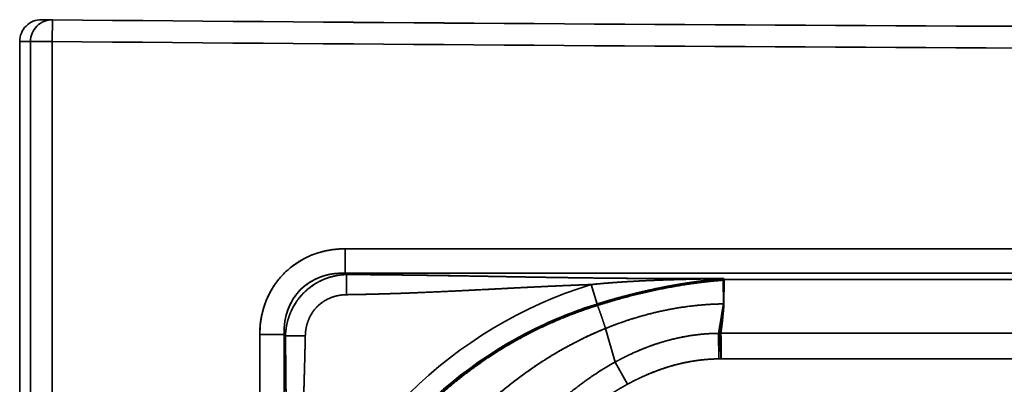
# Model space of a CAD drawing. Extents: x 92 to 1722, y -78 to 1466.
# Tile 5 of 14: x 92 to 319, y 738 to 822. Entities that reach past the tile are written whole.
import ezdxf

# ---------------------------------------------------------------- set-up
doc = ezdxf.new("R2010")
doc.units = 0
doc.layers.get('0').update_dxf_attribs({"lineweight": 13})

# ---------------------------------------------------------------- blocks, each defined once
blk = doc.blocks.new('BLOCK87')
at = {"color": 7, "lineweight": 35, "ltscale": 0.062188}
blk.add_line((-495.08, 800), (-497.57, 800.02), dxfattribs=at)
blk.add_line((-495.08, 800), (-497.57, 800.02), dxfattribs=at)
at = {"color": 7, "lineweight": 35, "ltscale": 0.125}
for p, q in [((-495.08, 800), (-495.13, 795)), ((-495.13, 795), (-495.08, 800))]:
    blk.add_line(p, q, dxfattribs=at)
at = {"color": 7, "lineweight": 35, "ltscale": 0.06228}
blk.add_line((-500.13, 795), (-502.62, 795.02), dxfattribs=at)
blk.add_line((-500.13, 795), (-502.62, 795.02), dxfattribs=at)
at = {"color": 7, "lineweight": 35}
for p, q in [((-502.62, 499.94), (-502.62, 795.02)), ((-500.13, 499.94), (-500.13, 795)), ((-500.13, 499.94), (-500.13, 795)), ((-495.13, 4.87), (-495.13, 795)), ((-495.13, 795), (-495.13, 4.87)), ((427.47, 747.2), (-427.47, 747.2)), ((-427.47, 747.2), (427.47, 747.2)), ((-50, 741.56), (-427.47, 741.56)), ((-50, 741.56), (-427.47, 741.56)), ((-340.09, 740.09), (-50, 740.09)), ((-340, 740.09), (-50, 740.09)), ((-447.2, 727.47), (-447.2, 72.53)), ((-447.2, 72.53), (-447.2, 727.47)), ((-441.56, 727.47), (-441.56, 499.94)), ((-441.56, 727.47), (-441.56, 499.94)), ((340.73, 727.73), (-340.73, 727.73)), ((-340.73, 727.73), (340.73, 727.73)), ((340.7, 721.84), (-340.7, 721.84)), ((-340.7, 721.84), (340.7, 721.84))]:
    blk.add_line(p, q, dxfattribs=at)
at = {"color": 7, "lineweight": 35, "ltscale": 0.124957}
blk.add_line((-495.13, 795), (-500.13, 795), dxfattribs=at)
blk.add_line((-495.13, 795), (-500.13, 795), dxfattribs=at)
at = {"color": 7, "lineweight": 35, "ltscale": 0.140954}
for p, q in [((-427.47, 741.56), (-427.47, 747.2)), ((-427.47, 747.2), (-427.47, 741.56)), ((-441.56, 727.47), (-447.2, 727.47)), ((-441.56, 727.47), (-447.2, 727.47))]:
    blk.add_line(p, q, dxfattribs=at)
at = {"color": 7, "lineweight": 35, "ltscale": 0.010243}
for p, q in [((-427.47, 741.56), (-427.18, 741.27)), ((-427.18, 741.27), (-427.47, 741.56))]:
    blk.add_line(p, q, dxfattribs=at)
at = {"color": 7, "lineweight": 35, "ltscale": 0.116256}
blk.add_line((-427.18, 741.27), (-427.18, 736.62), dxfattribs=at)
blk.add_line((-427.18, 741.27), (-427.18, 736.62), dxfattribs=at)
at = {"color": 7, "lineweight": 35, "ltscale": 0.117461}
blk.add_line((-370.71, 738.96), (-369.32, 734.47), dxfattribs=at)
blk.add_line((-370.71, 738.96), (-369.32, 734.47), dxfattribs=at)
at = {"color": 7, "lineweight": 35, "ltscale": 0.002966}
blk.add_line((-340.18, 740.08), (-340.18, 739.96), dxfattribs=at)
blk.add_line((-340.18, 740.08), (-340.18, 739.96), dxfattribs=at)
at = {"color": 7, "lineweight": 35, "ltscale": 0.004548}
blk.add_line((-340.18, 739.96), (-340, 739.97), dxfattribs=at)
at = {"color": 7, "lineweight": 35, "ltscale": 0.004546}
blk.add_line((-340.18, 739.96), (-340, 739.97), dxfattribs=at)
at = {"color": 7, "lineweight": 35, "ltscale": 0.136569}
blk.add_line((-340.18, 739.96), (-340.13, 734.5), dxfattribs=at)
blk.add_line((-340.18, 739.96), (-340.13, 734.5), dxfattribs=at)
at = {"color": 7, "lineweight": 35, "ltscale": 0.006032}
blk.add_line((-340.09, 740.09), (-340.09, 740.33), dxfattribs=at)
blk.add_line((-340.09, 740.09), (-340.09, 740.33), dxfattribs=at)
at = {"color": 7, "lineweight": 35, "ltscale": 0.136632}
for p, q in [((-340, 739.97), (-340.05, 734.5)), ((-340.05, 734.5), (-340, 739.97))]:
    blk.add_line(p, q, dxfattribs=at)
at = {"color": 7, "lineweight": 35, "ltscale": 0.003074}
blk.add_line((-340, 740.09), (-340, 739.97), dxfattribs=at)
at = {"color": 7, "lineweight": 35, "ltscale": 0.003049}
blk.add_line((-340, 739.97), (-340, 740.09), dxfattribs=at)
at = {"color": 7, "lineweight": 35, "ltscale": 0.005067}
blk.add_line((-369.26, 734.27), (-369.32, 734.47), dxfattribs=at)
blk.add_line((-369.26, 734.27), (-369.32, 734.47), dxfattribs=at)
at = {"color": 7, "lineweight": 35, "ltscale": 0.003116}
blk.add_line((-369.26, 734.27), (-369.22, 734.15), dxfattribs=at)
blk.add_line((-369.26, 734.27), (-369.22, 734.15), dxfattribs=at)
at = {"color": 7, "lineweight": 35, "ltscale": 0.002852}
for p, q in [((-340.19, 734.09), (-340.18, 734.2)), ((-340.18, 734.2), (-340.19, 734.09))]:
    blk.add_line(p, q, dxfattribs=at)
at = {"color": 7, "lineweight": 35, "ltscale": 0.007496}
blk.add_line((-340.18, 734.2), (-340.13, 734.5), dxfattribs=at)
blk.add_line((-340.18, 734.2), (-340.13, 734.5), dxfattribs=at)
at = {"color": 7, "lineweight": 35, "ltscale": 0.00092822}
blk.add_line((-340.2, 734.05), (-340.19, 734.09), dxfattribs=at)
at = {"color": 7, "lineweight": 35, "ltscale": 0.000929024}
blk.add_line((-340.19, 734.09), (-340.2, 734.05), dxfattribs=at)
at = {"color": 7, "lineweight": 35, "ltscale": 0.010954}
blk.add_line((-441.25, 727.16), (-441.56, 727.47), dxfattribs=at)
blk.add_line((-441.25, 727.16), (-441.56, 727.47), dxfattribs=at)
at = {"color": 7, "lineweight": 35, "ltscale": 0.201328}
blk.add_line((-365.13, 721.1), (-367.39, 728.83), dxfattribs=at)
blk.add_line((-365.13, 721.1), (-367.39, 728.83), dxfattribs=at)
at = {"color": 7, "lineweight": 35, "ltscale": 0.14724}
blk.add_line((-341.28, 727.71), (-341.22, 721.82), dxfattribs=at)
blk.add_line((-341.28, 727.71), (-341.22, 721.82), dxfattribs=at)
at = {"color": 7, "lineweight": 35, "ltscale": 0.114285}
blk.add_line((-441.25, 727.16), (-436.68, 727.16), dxfattribs=at)
blk.add_line((-441.25, 727.16), (-436.68, 727.16), dxfattribs=at)
at = {"color": 7, "lineweight": 35, "ltscale": 0.146332}
blk.add_line((-365.13, 721.1), (-362.33, 715.96), dxfattribs=at)
blk.add_line((-365.13, 721.1), (-362.33, 715.96), dxfattribs=at)
at = {"color": 7, "lineweight": 35}
for centre, radius, start, end in [((-497.62, 795.02), 5, 89.4709, 179.9886), ((-495.13, 795), 5, 89.4967, 180.011), ((-495.13, 795), 5, 89.4967, 180.011), ((-50, 50334.75), 49536.75, 269.48519, 269.999995), ((-50, 50334.71), 49536.72, 269.485191, 269.999997), ((-50, 50334.57), 49541.57, 269.48519, 269.999997), ((-50, 50334.71), 49541.71, 269.485191, 269.999997), ((-340.09, 640.09), 103.51, 107.2112, 161.7739), ((-340.09, 640.09), 103.51, 107.2114, 161.7737), ((-340.1, 640.11), 98.78, 107.2097, 114.6096), ((-340.09, 640.1), 98.79, 107.2094, 114.6088), ((-385.23, 743.45), 46.04, 347.9777, 348.7953), ((-384.76, 743.35), 45.56, 347.9697, 348.7958), ((-338.94, 733.92), 1.27, 174.0812, 182.9692), ((-338.94, 733.92), 1.26, 174.0829, 183.0094), ((-340.09, 640.09), 98.81, 114.6094, 161.7737), ((-340.08, 640.08), 98.81, 114.6096, 161.7736), ((-341.36, 732.44), 4.73, 270.989, 274.0509), ((-341.36, 732.44), 4.73, 270.989, 274.0509), ((-340.75, 722.36), 5.37, 89.7711, 92.9788), ((-340.75, 722.6), 5.13, 89.6972, 93.0566), ((-341.33, 732.63), 10.81, 270.5684, 273.3453), ((-341.33, 732.63), 10.81, 270.5685, 273.3452)]:
    blk.add_arc(centre, radius, start, end, dxfattribs=at)
for major_axis, ratio, start_param, end_param in [((16.7, -16.7), 0.889125, 2.414822, 3.868367), ((12.93, -12.93), 0.820392, 2.41482, 3.868366)]:
    blk.add_ellipse((-424.85, 724.85), major_axis=major_axis, ratio=ratio, start_param=start_param, end_param=end_param, dxfattribs=at)
for points, knots in [([(-427.47, 747.2), (-429.44, 747.2), (-431.42, 746.98), (-433.38, 746.52), (-436.86, 745.23), (-439.93, 743.15), (-441.23, 742.03), (-443.73, 739.33), (-445.51, 736.11), (-446.23, 734.27), (-446.88, 731.79), (-447.14, 729.26), (-447.18, 728.66), (-447.2, 728.07), (-447.2, 727.47)], [0, 0, 0, 0, 0, 0, 14.075613, 14.075613, 14.075613, 26.068637, 26.068637, 26.068637, 39.873917, 39.873917, 39.873917, 44.128131, 44.128131, 44.128131, 44.128131, 44.128131, 44.128131]), ([(-441.56, 727.47), (-441.62, 728.99), (-441.51, 730.51), (-441.2, 732.02), (-440.38, 734.35), (-439.04, 736.4), (-438.46, 737.13), (-437.08, 738.56), (-435.45, 739.69), (-434.53, 740.19), (-432.61, 741), (-430.57, 741.44), (-429.54, 741.56), (-428.5, 741.6), (-427.47, 741.56)], [0, 0, 0, 0, 0, 0, 13.173055, 13.173055, 13.173055, 21.273812, 21.273812, 21.273812, 30.364388, 30.364388, 30.364388, 39.32651, 39.32651, 39.32651, 39.32651, 39.32651, 39.32651]), ([(-427.18, 741.27), (-428.16, 741.24), (-429.16, 741.13), (-430.16, 740.93), (-431.86, 740.44), (-433.48, 739.68), (-434.14, 739.32), (-436.03, 738.11), (-437.67, 736.55), (-438.61, 735.37), (-439.78, 733.45), (-440.55, 731.37), (-440.76, 730.66), (-441.02, 729.53), (-441.17, 728.4), (-441.22, 727.98), (-441.24, 727.57), (-441.25, 727.16)], [0, 0, 0, 0, 0, 0, 8.930668, 8.930668, 8.930668, 15.365584, 15.365584, 15.365584, 28.031756, 28.031756, 28.031756, 34.472403, 34.472403, 34.472403, 38.21087, 38.21087, 38.21087, 38.21087, 38.21087, 38.21087]), ([(-441.25, 727.16), (-441.22, 728.36), (-441.06, 729.59), (-440.77, 730.83), (-440.01, 732.97), (-438.83, 734.94), (-438.25, 735.75), (-436.69, 737.55), (-434.79, 738.99), (-433.6, 739.69), (-431.6, 740.56), (-429.52, 741.05), (-428.73, 741.17), (-427.95, 741.25), (-427.18, 741.27)], [0, 0, 0, 0, 0, 0, 8.413798, 8.413798, 8.413798, 14.854799, 14.854799, 14.854799, 23.687179, 23.687179, 23.687179, 29.080907, 29.080907, 29.080907, 29.080907, 29.080907, 29.080907]), ([(-427.18, 741.27), (-426.5, 741.27), (-425.82, 741.27), (-425.13, 741.26), (-423.76, 741.25), (-422.38, 741.24), (-421.71, 741.24), (-417.79, 741.2), (-413.82, 741.16), (-410.61, 741.12), (-403.86, 741.02), (-397.04, 740.9), (-393.72, 740.84), (-386.68, 740.71), (-379.61, 740.6), (-376.05, 740.54), (-368.44, 740.44), (-360.79, 740.37), (-356.78, 740.35), (-352.34, 740.34), (-347.89, 740.33), (-347.04, 740.33), (-345.77, 740.33), (-344.5, 740.33), (-343.63, 740.33), (-342.39, 740.33), (-341.13, 740.33), (-340.79, 740.33), (-340.44, 740.33), (-340.09, 740.33)], [0, 0, 0, 0, 0, 0, 5.087486, 5.087486, 5.087486, 10.220848, 10.220848, 10.220848, 33.947537, 33.947537, 33.947537, 58.700276, 58.700276, 58.700276, 83.550134, 83.550134, 83.550134, 111.851168, 111.851168, 111.851168, 114.313927, 114.313927, 114.313927, 120.65317, 120.65317, 120.65317, 123.069914, 123.069914, 123.069914, 123.069914, 123.069914, 123.069914]), ([(-340.09, 740.33), (-340.79, 740.33), (-341.49, 740.33), (-342.17, 740.33), (-343.21, 740.33), (-344.24, 740.33), (-344.59, 740.33), (-345.28, 740.33), (-345.98, 740.33), (-346.33, 740.33), (-355.73, 740.34), (-365.1, 740.38), (-374.09, 740.49), (-388.3, 740.74), (-402.32, 740.99), (-407.38, 741.07), (-414.46, 741.17), (-421.4, 741.24), (-423.4, 741.25), (-425.29, 741.26), (-427.18, 741.27)], [0, 0, 0, 0, 0, 0, 4.852043, 4.852043, 4.852043, 7.271639, 7.271639, 7.271639, 9.691235, 9.691235, 9.691235, 72.315777, 72.315777, 72.315777, 109.159147, 109.159147, 109.159147, 123.252575, 123.252575, 123.252575, 123.252575, 123.252575, 123.252575]), ([(-427.18, 736.62), (-426.14, 736.64), (-425.1, 736.65), (-424.05, 736.67), (-420.56, 736.75), (-417.02, 736.85), (-414.52, 736.94), (-408.68, 737.16), (-402.78, 737.43), (-399.34, 737.6), (-391.62, 738), (-383.85, 738.4), (-379.48, 738.62), (-375.1, 738.8), (-370.71, 738.96)], [0, 0, 0, 0, 0, 0, 7.68914, 7.68914, 7.68914, 25.629731, 25.629731, 25.629731, 49.539523, 49.539523, 49.539523, 79.878053, 79.878053, 79.878053, 79.878053, 79.878053, 79.878053]), ([(-427.18, 736.62), (-426.14, 736.64), (-425.11, 736.65), (-424.07, 736.67), (-421.95, 736.72), (-419.81, 736.78), (-418.81, 736.8), (-415.54, 736.9), (-412.24, 737.02), (-410.04, 737.11), (-404.43, 737.35), (-398.76, 737.63), (-395.41, 737.8), (-388.43, 738.17), (-381.4, 738.52), (-377.85, 738.68), (-374.28, 738.83), (-370.71, 738.96)], [0, 0, 0, 0, 0, 0, 7.734777, 7.734777, 7.734777, 15.688382, 15.688382, 15.688382, 31.616705, 31.616705, 31.616705, 56.025275, 56.025275, 56.025275, 80.932168, 80.932168, 80.932168, 80.932168, 80.932168, 80.932168]), ([(-340.09, 740.33), (-340.7, 740.32), (-341.32, 740.31), (-341.93, 740.3), (-343.14, 740.28), (-344.35, 740.26), (-344.95, 740.25), (-345.87, 740.23), (-346.79, 740.21), (-347.1, 740.2), (-350.79, 740.12), (-354.47, 740.01), (-357.88, 739.88), (-362.47, 739.65), (-367.06, 739.3), (-368.28, 739.19), (-369.49, 739.08), (-370.71, 738.96)], [0, 0, 0, 0, 0, 0, 4.270831, 4.270831, 4.270831, 8.50986, 8.50986, 8.50986, 10.654352, 10.654352, 10.654352, 34.15534, 34.15534, 34.15534, 42.695883, 42.695883, 42.695883, 42.695883, 42.695883, 42.695883]), ([(-370.71, 738.96), (-368.28, 739.2), (-365.83, 739.41), (-363.39, 739.58), (-359.72, 739.78), (-356.03, 739.94), (-354.81, 739.98), (-352.96, 740.05), (-351.12, 740.1), (-350.5, 740.12), (-349.28, 740.15), (-348.07, 740.18), (-347.39, 740.2), (-346.15, 740.22), (-344.91, 740.25), (-344.39, 740.26), (-343.31, 740.28), (-342.23, 740.3), (-341.75, 740.3), (-341.26, 740.31), (-340.77, 740.32), (-340.73, 740.32), (-340.66, 740.32), (-340.58, 740.32), (-340.54, 740.32), (-340.43, 740.32), (-340.32, 740.32), (-340.24, 740.33), (-340.16, 740.33), (-340.09, 740.33)], [0, 0, 0, 0, 0, 0, 17.236016, 17.236016, 17.236016, 25.866348, 25.866348, 25.866348, 30.185596, 30.185596, 30.185596, 34.399922, 34.399922, 34.399922, 38.881398, 38.881398, 38.881398, 42.037374, 42.037374, 42.037374, 42.304759, 42.304759, 42.304759, 42.572143, 42.572143, 42.572143, 43.106911, 43.106911, 43.106911, 43.106911, 43.106911, 43.106911]), ([(-369.32, 734.47), (-367.02, 735.18), (-364.7, 735.85), (-362.37, 736.48), (-358.86, 737.35), (-355.33, 738.1), (-354.15, 738.34), (-352.39, 738.68), (-350.62, 738.99), (-350.03, 739.09), (-348.85, 739.28), (-347.67, 739.46), (-347.08, 739.54), (-346.19, 739.66), (-345.31, 739.78), (-345.01, 739.82), (-344.42, 739.89), (-343.84, 739.96), (-343.55, 739.99), (-342.8, 740.07), (-342.05, 740.15), (-341.55, 740.2), (-341.06, 740.24), (-340.56, 740.29), (-340.52, 740.29), (-340.41, 740.3), (-340.3, 740.31), (-340.23, 740.32), (-340.16, 740.32), (-340.09, 740.33)], [0, 0, 0, 0, 0, 0, 17.096509, 17.096509, 17.096509, 25.627106, 25.627106, 25.627106, 29.884653, 29.884653, 29.884653, 34.133429, 34.133429, 34.133429, 36.255374, 36.255374, 36.255374, 38.377319, 38.377319, 38.377319, 41.710083, 41.710083, 41.710083, 41.970234, 41.970234, 41.970234, 42.490536, 42.490536, 42.490536, 42.490536, 42.490536, 42.490536]), ([(-369.32, 734.47), (-364, 736.11), (-358.62, 737.54), (-353.2, 738.69), (-347.61, 739.59), (-341.97, 740.16), (-341.82, 740.17), (-341.38, 740.21), (-340.95, 740.25), (-340.68, 740.28), (-340.38, 740.3), (-340.09, 740.33)], [0, 0, 0, 0, 0, 0, 39.334484, 39.334484, 39.334484, 40.381438, 40.381438, 40.381438, 42.50023, 42.50023, 42.50023, 42.50023, 42.50023, 42.50023]), ([(-369.26, 734.27), (-363.97, 735.92), (-358.62, 737.33), (-353.23, 738.47), (-347.68, 739.36), (-342.09, 739.91), (-341.87, 739.93), (-341.45, 739.97), (-341.04, 740.01), (-340.77, 740.03), (-340.48, 740.06), (-340.18, 740.08)], [0, 0, 0, 0, 0, 0, 39.145199, 39.145199, 39.145199, 40.067378, 40.067378, 40.067378, 42.178088, 42.178088, 42.178088, 42.178088, 42.178088, 42.178088]), ([(-369.26, 734.27), (-363.97, 735.92), (-358.62, 737.33), (-353.23, 738.47), (-347.68, 739.36), (-342.09, 739.91), (-341.87, 739.93), (-341.45, 739.97), (-341.04, 740.01), (-340.77, 740.03), (-340.48, 740.06), (-340.18, 740.08)], [0, 0, 0, 0, 0, 0, 39.168178, 39.168178, 39.168178, 40.090907, 40.090907, 40.090907, 42.202862, 42.202862, 42.202862, 42.202862, 42.202862, 42.202862]), ([(-369.22, 734.15), (-363.94, 735.8), (-358.6, 737.22), (-353.21, 738.36), (-347.67, 739.25), (-342.08, 739.79), (-341.87, 739.81), (-341.45, 739.85), (-341.03, 739.89), (-340.77, 739.91), (-340.48, 739.94), (-340.18, 739.96)], [0, 0, 0, 0, 0, 0, 39.123565, 39.123565, 39.123565, 40.047831, 40.047831, 40.047831, 42.15728, 42.15728, 42.15728, 42.15728, 42.15728, 42.15728]), ([(-369.22, 734.15), (-363.94, 735.8), (-358.6, 737.22), (-353.22, 738.36), (-347.67, 739.25), (-342.08, 739.79), (-341.87, 739.81), (-341.45, 739.85), (-341.03, 739.89), (-340.77, 739.91), (-340.48, 739.94), (-340.18, 739.96)], [0, 0, 0, 0, 0, 0, 37.997352, 37.997352, 37.997352, 38.894387, 38.894387, 38.894387, 40.942852, 40.942852, 40.942852, 40.942852, 40.942852, 40.942852]), ([(-436.68, 727.16), (-436.66, 727.91), (-436.58, 728.67), (-436.43, 729.44), (-435.95, 731.03), (-435.12, 732.51), (-434.59, 733.24), (-433.35, 734.55), (-431.82, 735.52), (-431, 735.91), (-429.73, 736.33), (-428.45, 736.54), (-428.02, 736.59), (-427.6, 736.62), (-427.18, 736.62)], [0, 0, 0, 0, 0, 0, 5.568426, 5.568426, 5.568426, 11.743332, 11.743332, 11.743332, 18.032105, 18.032105, 18.032105, 21.155442, 21.155442, 21.155442, 21.155442, 21.155442, 21.155442]), ([(-436.68, 727.16), (-436.66, 728.18), (-436.52, 729.24), (-436.23, 730.3), (-435.44, 732.14), (-434.17, 733.72), (-433.52, 734.34), (-432.07, 735.43), (-430.43, 736.13), (-429.57, 736.37), (-428.57, 736.55), (-427.59, 736.61), (-427.45, 736.62), (-427.31, 736.62), (-427.18, 736.62)], [0, 0, 0, 0, 0, 0, 8.781905, 8.781905, 8.781905, 15.82306, 15.82306, 15.82306, 22.987228, 22.987228, 22.987228, 24.163891, 24.163891, 24.163891, 24.163891, 24.163891, 24.163891]), ([(-369.26, 734.27), (-374.83, 732.55), (-380.26, 730.41), (-385.55, 727.86), (-396.81, 721.36), (-406.9, 713.09), (-412.02, 708.05), (-420.41, 698.13), (-427.07, 686.98), (-429.68, 681.79), (-431.9, 676.42), (-433.71, 670.92)], [0, 0, 0, 0, 0, 0, 41.405026, 41.405026, 41.405026, 91.916957, 91.916957, 91.916957, 132.83765, 132.83765, 132.83765, 132.83765, 132.83765, 132.83765]), ([(-369.26, 734.27), (-374.83, 732.55), (-380.26, 730.41), (-385.55, 727.86), (-396.81, 721.36), (-406.9, 713.09), (-412.02, 708.05), (-420.41, 698.13), (-427.07, 686.98), (-429.68, 681.79), (-431.9, 676.42), (-433.71, 670.92)], [0, 0, 0, 0, 0, 0, 41.448294, 41.448294, 41.448294, 92.01265, 92.01265, 92.01265, 132.97572, 132.97572, 132.97572, 132.97572, 132.97572, 132.97572]), ([(-340.13, 734.5), (-340.44, 734.5), (-340.75, 734.49), (-341.04, 734.48), (-341.41, 734.47), (-341.79, 734.46), (-341.84, 734.46), (-341.97, 734.45), (-342.09, 734.45), (-342.17, 734.45), (-347.27, 734.23), (-352.41, 733.54), (-357.5, 732.39), (-362.52, 730.8), (-367.39, 728.83)], [0, 0, 0, 0, 0, 0, 2.285714, 2.285714, 2.285714, 2.756525, 2.756525, 2.756525, 3.183342, 3.183342, 3.183342, 39.906616, 39.906616, 39.906616, 39.906616, 39.906616, 39.906616]), ([(-340.13, 734.5), (-340.69, 734.49), (-341.26, 734.48), (-341.8, 734.46), (-342.64, 734.43), (-343.48, 734.38), (-343.74, 734.36), (-347.66, 734.1), (-351.56, 733.56), (-355.15, 732.83), (-358.96, 731.81), (-362.69, 730.57), (-362.95, 730.48), (-364.01, 730.12), (-365.06, 729.74), (-365.83, 729.45), (-366.61, 729.15), (-367.39, 728.83)], [0, 0, 0, 0, 0, 0, 3.860137, 3.860137, 3.860137, 5.795188, 5.795188, 5.795188, 30.814131, 30.814131, 30.814131, 32.738525, 32.738525, 32.738525, 38.485869, 38.485869, 38.485869, 38.485869, 38.485869, 38.485869]), ([(-340.03, 734.5), (-340.03, 734.43), (-340.04, 734.37), (-340.04, 734.3), (-340.05, 734.19), (-340.06, 734.08), (-340.07, 733.97), (-340.1, 733.53), (-340.14, 733.08), (-340.18, 732.68), (-340.22, 732.26), (-340.26, 731.83), (-340.26, 731.8), (-340.27, 731.64), (-340.29, 731.49), (-340.3, 731.4), (-340.31, 731.23), (-340.33, 731.06), (-340.35, 730.95), (-340.36, 730.78), (-340.38, 730.61), (-340.4, 730.48), (-340.41, 730.35), (-340.43, 730.22), (-340.43, 730.2), (-340.43, 730.18), (-340.44, 730.15), (-340.44, 730.14), (-340.45, 730.08), (-340.46, 730), (-340.47, 729.92), (-340.48, 729.78), (-340.5, 729.64), (-340.51, 729.57), (-340.52, 729.48), (-340.53, 729.4), (-340.53, 729.37), (-340.54, 729.33), (-340.54, 729.29), (-340.54, 729.27), (-340.55, 729.18), (-340.57, 729.08), (-340.58, 728.97), (-340.61, 728.73), (-340.63, 728.5), (-340.65, 728.39), (-340.66, 728.29), (-340.67, 728.19), (-340.67, 728.17), (-340.69, 728.07), (-340.7, 727.97), (-340.71, 727.89), (-340.72, 727.81), (-340.73, 727.73)], [0, 0, 0, 0, 0, 0, 1.80491, 1.80491, 1.80491, 3.309338, 3.309338, 3.309338, 15.016277, 15.016277, 15.016277, 15.916829, 15.916829, 15.916829, 19.515054, 19.515054, 19.515054, 20.954764, 20.954764, 20.954764, 24.557296, 24.557296, 24.557296, 24.913254, 24.913254, 24.913254, 25.269213, 25.269213, 25.269213, 26.187933, 26.187933, 26.187933, 26.912078, 26.912078, 26.912078, 27.385771, 27.385771, 27.385771, 27.859465, 27.859465, 27.859465, 30.218596, 30.218596, 30.218596, 32.484149, 32.484149, 32.484149, 33.117168, 33.117168, 33.117168, 35.527626, 35.527626, 35.527626, 35.527626, 35.527626, 35.527626]), ([(-340.73, 727.73), (-340.72, 727.81), (-340.71, 727.89), (-340.7, 727.97), (-340.68, 728.07), (-340.67, 728.17), (-340.67, 728.19), (-340.67, 728.24), (-340.66, 728.29), (-340.66, 728.32), (-340.64, 728.43), (-340.63, 728.54), (-340.62, 728.63), (-340.6, 728.79), (-340.58, 728.94), (-340.57, 729.03), (-340.56, 729.11), (-340.55, 729.19), (-340.55, 729.2), (-340.55, 729.22), (-340.55, 729.24), (-340.54, 729.25), (-340.54, 729.29), (-340.54, 729.32), (-340.53, 729.35), (-340.52, 729.42), (-340.51, 729.51), (-340.51, 729.57), (-340.49, 729.69), (-340.48, 729.81), (-340.47, 729.86), (-340.46, 729.95), (-340.45, 730.04), (-340.45, 730.07), (-340.44, 730.11), (-340.44, 730.14), (-340.44, 730.16), (-340.44, 730.18), (-340.43, 730.2), (-340.43, 730.21), (-340.41, 730.39), (-340.39, 730.57), (-340.37, 730.74), (-340.34, 730.95), (-340.32, 731.17), (-340.32, 731.21), (-340.31, 731.31), (-340.3, 731.4), (-340.29, 731.45), (-340.29, 731.52), (-340.28, 731.59), (-340.28, 731.61), (-340.27, 731.66), (-340.27, 731.71), (-340.27, 731.73), (-340.22, 732.22), (-340.17, 732.71), (-340.13, 733.17), (-340.09, 733.66), (-340.05, 734.14), (-340.05, 734.15), (-340.05, 734.23), (-340.04, 734.31), (-340.04, 734.37), (-340.03, 734.44), (-340.03, 734.5)], [0, 0, 0, 0, 0, 0, 3.248637, 3.248637, 3.248637, 3.898482, 3.898482, 3.898482, 5.20066, 5.20066, 5.20066, 7.77585, 7.77585, 7.77585, 10.341644, 10.341644, 10.341644, 10.76006, 10.76006, 10.76006, 11.178476, 11.178476, 11.178476, 12.013612, 12.013612, 12.013612, 13.693796, 13.693796, 13.693796, 15.368501, 15.368501, 15.368501, 16.204645, 16.204645, 16.204645, 16.623983, 16.623983, 16.623983, 17.049628, 17.049628, 17.049628, 23.636461, 23.636461, 23.636461, 25.595848, 25.595848, 25.595848, 27.475368, 27.475368, 27.475368, 28.415173, 28.415173, 28.415173, 29.390462, 29.390462, 29.390462, 47.635093, 47.635093, 47.635093, 48.223687, 48.223687, 48.223687, 50.631686, 50.631686, 50.631686, 50.631686, 50.631686, 50.631686]), ([(-369.22, 734.15), (-374.47, 732.52), (-379.61, 730.51), (-384.61, 728.14), (-392.26, 723.84), (-399.38, 718.72), (-401.94, 716.71), (-407.38, 712.08), (-412.39, 706.97), (-414.98, 704.04), (-421.24, 696.25), (-426.48, 687.71), (-429.26, 682.26), (-431.61, 676.63), (-433.52, 670.85)], [0, 0, 0, 0, 0, 0, 39.103954, 39.103954, 39.103954, 62.108309, 62.108309, 62.108309, 89.683301, 89.683301, 89.683301, 132.717416, 132.717416, 132.717416, 132.717416, 132.717416, 132.717416]), ([(-369.22, 734.15), (-374.47, 732.52), (-379.61, 730.51), (-384.61, 728.14), (-392.26, 723.84), (-399.38, 718.72), (-401.94, 716.71), (-407.38, 712.08), (-412.39, 706.97), (-414.98, 704.04), (-421.24, 696.25), (-426.48, 687.71), (-429.26, 682.27), (-431.61, 676.63), (-433.52, 670.85)], [0, 0, 0, 0, 0, 0, 37.629426, 37.629426, 37.629426, 59.770515, 59.770515, 59.770515, 86.313829, 86.313829, 86.313829, 127.73927, 127.73927, 127.73927, 127.73927, 127.73927, 127.73927]), ([(-340.19, 734.09), (-340.23, 733.97), (-340.25, 733.86), (-340.28, 733.7), (-340.31, 733.54), (-340.34, 733.39), (-340.34, 733.36), (-340.4, 733.03), (-340.45, 732.7), (-340.5, 732.42), (-340.55, 732.09), (-340.61, 731.76), (-340.61, 731.73), (-340.62, 731.66), (-340.63, 731.6), (-340.63, 731.59), (-340.65, 731.5), (-340.66, 731.41), (-340.67, 731.36), (-340.68, 731.28), (-340.69, 731.19), (-340.7, 731.15), (-340.71, 731.09), (-340.72, 731.02), (-340.73, 731), (-340.76, 730.82), (-340.79, 730.64), (-340.81, 730.5), (-340.84, 730.34), (-340.87, 730.19), (-340.87, 730.18), (-340.87, 730.16), (-340.87, 730.14), (-340.88, 730.12), (-340.89, 730.08), (-340.9, 730.02), (-340.9, 729.98), (-340.92, 729.89), (-340.93, 729.8), (-340.94, 729.74), (-340.96, 729.63), (-340.98, 729.53), (-340.99, 729.48), (-341, 729.4), (-341.01, 729.34), (-341.01, 729.32), (-341.02, 729.3), (-341.02, 729.28), (-341.02, 729.27), (-341.02, 729.26), (-341.03, 729.25), (-341.03, 729.24), (-341.03, 729.21), (-341.04, 729.17), (-341.04, 729.14), (-341.06, 729.06), (-341.07, 728.96), (-341.08, 728.89), (-341.11, 728.76), (-341.13, 728.62), (-341.15, 728.52), (-341.16, 728.41), (-341.18, 728.32), (-341.18, 728.29), (-341.19, 728.24), (-341.2, 728.2), (-341.2, 728.19), (-341.22, 728.08), (-341.24, 727.97), (-341.25, 727.89), (-341.26, 727.8), (-341.28, 727.71)], [0, 0, 0, 0, 0, 0, 3.516496, 3.516496, 3.516496, 4.36667, 4.36667, 4.36667, 12.849012, 12.849012, 12.849012, 13.697171, 13.697171, 13.697171, 14.656288, 14.656288, 14.656288, 16.352606, 16.352606, 16.352606, 17.126679, 17.126679, 17.126679, 18.078037, 18.078037, 18.078037, 22.2236, 22.2236, 22.2236, 22.412381, 22.412381, 22.412381, 22.771383, 22.771383, 22.771383, 23.526427, 23.526427, 23.526427, 24.539789, 24.539789, 24.539789, 25.55315, 25.55315, 25.55315, 25.932817, 25.932817, 25.932817, 26.122651, 26.122651, 26.122651, 26.312484, 26.312484, 26.312484, 27.071661, 27.071661, 27.071661, 28.589993, 28.589993, 28.589993, 30.148595, 30.148595, 30.148595, 31.005674, 31.005674, 31.005674, 31.434214, 31.434214, 31.434214, 33.977125, 33.977125, 33.977125, 33.977125, 33.977125, 33.977125]), ([(-341.28, 727.71), (-341.26, 727.8), (-341.25, 727.89), (-341.24, 727.97), (-341.22, 728.08), (-341.2, 728.18), (-341.2, 728.2), (-341.19, 728.23), (-341.19, 728.26), (-341.19, 728.27), (-341.18, 728.32), (-341.17, 728.37), (-341.17, 728.4), (-341.15, 728.47), (-341.14, 728.55), (-341.14, 728.58), (-341.12, 728.7), (-341.1, 728.82), (-341.09, 728.88), (-341.07, 729.01), (-341.05, 729.12), (-341.04, 729.16), (-341.03, 729.21), (-341.02, 729.26), (-341.02, 729.26), (-341.02, 729.28), (-341.02, 729.29), (-341.02, 729.3), (-341.01, 729.35), (-341, 729.41), (-340.99, 729.48), (-340.96, 729.62), (-340.94, 729.75), (-340.94, 729.74), (-340.92, 729.86), (-340.9, 729.98), (-340.9, 730), (-340.89, 730.05), (-340.88, 730.1), (-340.88, 730.12), (-340.88, 730.14), (-340.87, 730.16), (-340.87, 730.17), (-340.87, 730.18), (-340.87, 730.19), (-340.87, 730.2), (-340.84, 730.35), (-340.81, 730.5), (-340.79, 730.64), (-340.76, 730.81), (-340.73, 730.99), (-340.73, 731), (-340.71, 731.07), (-340.7, 731.13), (-340.7, 731.15), (-340.69, 731.22), (-340.68, 731.28), (-340.68, 731.31), (-340.66, 731.39), (-340.65, 731.48), (-340.64, 731.52), (-340.63, 731.61), (-340.61, 731.7), (-340.61, 731.73), (-340.6, 731.79), (-340.59, 731.85), (-340.59, 731.88), (-340.54, 732.15), (-340.5, 732.42), (-340.46, 732.65), (-340.42, 732.94), (-340.37, 733.23), (-340.35, 733.31), (-340.32, 733.49), (-340.29, 733.68), (-340.25, 733.85), (-340.23, 733.96), (-340.19, 734.09)], [0, 0, 0, 0, 0, 0, 2.542803, 2.542803, 2.542803, 2.966605, 2.966605, 2.966605, 3.390406, 3.390406, 3.390406, 4.29398, 4.29398, 4.29398, 5.144041, 5.144041, 5.144041, 6.923723, 6.923723, 6.923723, 8.06122, 8.06122, 8.06122, 8.250819, 8.250819, 8.250819, 8.440419, 8.440419, 8.440419, 9.54024, 9.54024, 9.54024, 11.040562, 11.040562, 11.040562, 11.773782, 11.773782, 11.773782, 12.116478, 12.116478, 12.116478, 12.287827, 12.287827, 12.287827, 12.459177, 12.459177, 12.459177, 16.55353, 16.55353, 16.55353, 17.343316, 17.343316, 17.343316, 18.267064, 18.267064, 18.267064, 19.117733, 19.117733, 19.117733, 20.873003, 20.873003, 20.873003, 21.72038, 21.72038, 21.72038, 22.567758, 22.567758, 22.567758, 29.348881, 29.348881, 29.348881, 30.916943, 30.916943, 30.916943, 34.578117, 34.578117, 34.578117, 34.578117, 34.578117, 34.578117]), ([(-341.03, 727.72), (-341.02, 727.8), (-341, 727.89), (-340.99, 727.98), (-340.98, 728.08), (-340.96, 728.18), (-340.96, 728.19), (-340.96, 728.22), (-340.95, 728.25), (-340.95, 728.26), (-340.94, 728.34), (-340.93, 728.42), (-340.92, 728.47), (-340.9, 728.62), (-340.88, 728.77), (-340.87, 728.84), (-340.85, 728.98), (-340.84, 729.1), (-340.83, 729.15), (-340.82, 729.2), (-340.81, 729.26), (-340.81, 729.26), (-340.81, 729.27), (-340.81, 729.28), (-340.81, 729.29), (-340.81, 729.31), (-340.8, 729.34), (-340.8, 729.36), (-340.79, 729.44), (-340.78, 729.52), (-340.77, 729.59), (-340.75, 729.71), (-340.73, 729.83), (-340.73, 729.87), (-340.72, 729.95), (-340.7, 730.03), (-340.7, 730.05), (-340.7, 730.09), (-340.69, 730.12), (-340.69, 730.13), (-340.69, 730.16), (-340.68, 730.18), (-340.68, 730.18), (-340.68, 730.19), (-340.68, 730.21), (-340.68, 730.21), (-340.66, 730.37), (-340.63, 730.52), (-340.61, 730.66), (-340.59, 730.84), (-340.56, 731.01), (-340.56, 731.03), (-340.55, 731.09), (-340.55, 731.15), (-340.54, 731.19), (-340.53, 731.27), (-340.52, 731.35), (-340.51, 731.4), (-340.5, 731.48), (-340.49, 731.57), (-340.49, 731.59), (-340.48, 731.64), (-340.48, 731.7), (-340.47, 731.73), (-340.46, 731.8), (-340.45, 731.88), (-340.44, 731.98), (-340.41, 732.26), (-340.37, 732.53), (-340.35, 732.75), (-340.31, 733.05), (-340.27, 733.35), (-340.27, 733.35), (-340.25, 733.49), (-340.24, 733.63), (-340.22, 733.71), (-340.21, 733.78), (-340.2, 733.86)], [0, 0, 0, 0, 0, 0, 2.441952, 2.441952, 2.441952, 2.848944, 2.848944, 2.848944, 3.255937, 3.255937, 3.255937, 5.011373, 5.011373, 5.011373, 6.642326, 6.642326, 6.642326, 8.017038, 8.017038, 8.017038, 8.153798, 8.153798, 8.153798, 8.290558, 8.290558, 8.290558, 8.831078, 8.831078, 8.831078, 9.872262, 9.872262, 9.872262, 11.088445, 11.088445, 11.088445, 11.457551, 11.457551, 11.457551, 11.857794, 11.857794, 11.857794, 12.04232, 12.04232, 12.04232, 12.226846, 12.226846, 12.226846, 16.310148, 16.310148, 16.310148, 17.169418, 17.169418, 17.169418, 17.922636, 17.922636, 17.922636, 19.550341, 19.550341, 19.550341, 20.417429, 20.417429, 20.417429, 21.231282, 21.231282, 21.231282, 22.53507, 22.53507, 22.53507, 29.047602, 29.047602, 29.047602, 31.043571, 31.043571, 31.043571, 32.9846, 32.9846, 32.9846, 32.9846, 32.9846, 32.9846]), ([(-341.03, 727.72), (-341.02, 727.78), (-341.01, 727.83), (-341, 727.89), (-340.99, 727.98), (-340.98, 728.06), (-340.98, 728.09), (-340.97, 728.13), (-340.96, 728.18), (-340.96, 728.19), (-340.96, 728.22), (-340.95, 728.25), (-340.95, 728.26), (-340.94, 728.33), (-340.93, 728.42), (-340.92, 728.48), (-340.9, 728.62), (-340.88, 728.76), (-340.87, 728.85), (-340.85, 728.98), (-340.84, 729.1), (-340.83, 729.15), (-340.82, 729.21), (-340.81, 729.27), (-340.81, 729.28), (-340.81, 729.3), (-340.8, 729.34), (-340.8, 729.36), (-340.79, 729.44), (-340.77, 729.53), (-340.77, 729.59), (-340.75, 729.7), (-340.73, 729.82), (-340.73, 729.88), (-340.71, 729.98), (-340.7, 730.06), (-340.69, 730.11), (-340.69, 730.14), (-340.68, 730.18), (-340.68, 730.18), (-340.68, 730.19), (-340.68, 730.21), (-340.68, 730.21), (-340.66, 730.37), (-340.63, 730.52), (-340.61, 730.66), (-340.59, 730.84), (-340.56, 731.01), (-340.56, 731.03), (-340.55, 731.1), (-340.55, 731.15), (-340.54, 731.19), (-340.53, 731.27), (-340.52, 731.35), (-340.51, 731.4), (-340.5, 731.48), (-340.49, 731.57), (-340.49, 731.59), (-340.48, 731.65), (-340.48, 731.7), (-340.47, 731.73), (-340.46, 731.81), (-340.45, 731.88), (-340.44, 731.99), (-340.4, 732.29), (-340.37, 732.59), (-340.34, 732.84), (-340.3, 733.12), (-340.26, 733.41), (-340.26, 733.44), (-340.25, 733.53), (-340.23, 733.63), (-340.22, 733.71), (-340.21, 733.78), (-340.2, 733.86)], [0, 0, 0, 0, 0, 0, 1.617826, 1.617826, 1.617826, 2.42674, 2.42674, 2.42674, 2.831197, 2.831197, 2.831197, 3.235654, 3.235654, 3.235654, 4.898761, 4.898761, 4.898761, 6.449944, 6.449944, 6.449944, 7.80898, 7.80898, 7.80898, 8.080854, 8.080854, 8.080854, 8.64255, 8.64255, 8.64255, 9.739407, 9.739407, 9.739407, 10.836264, 10.836264, 10.836264, 11.539014, 11.539014, 11.539014, 11.722411, 11.722411, 11.722411, 11.905808, 11.905808, 11.905808, 15.977326, 15.977326, 15.977326, 16.827221, 16.827221, 16.827221, 17.563883, 17.563883, 17.563883, 19.181448, 19.181448, 19.181448, 20.05454, 20.05454, 20.05454, 20.863323, 20.863323, 20.863323, 22.138023, 22.138023, 22.138023, 29.419339, 29.419339, 29.419339, 30.228298, 30.228298, 30.228298, 32.13883, 32.13883, 32.13883, 32.13883, 32.13883, 32.13883]), ([(-367.39, 728.83), (-367.48, 728.8), (-367.57, 728.76), (-367.66, 728.72), (-367.8, 728.67), (-367.93, 728.61), (-367.97, 728.6), (-372.74, 726.62), (-377.36, 724.27), (-381.77, 721.6), (-391.53, 714.76), (-400.15, 706.61), (-404.65, 701.63), (-411.97, 692.19), (-417.85, 682.01), (-420.16, 677.39), (-422.15, 672.66), (-423.8, 667.86)], [0, 0, 0, 0, 0, 0, 0.661816, 0.661816, 0.661816, 0.992724, 0.992724, 0.992724, 36.893322, 36.893322, 36.893322, 84.304963, 84.304963, 84.304963, 121.896613, 121.896613, 121.896613, 121.896613, 121.896613, 121.896613]), ([(-367.39, 728.83), (-369.87, 727.83), (-372.31, 726.72), (-374.71, 725.52), (-377.87, 723.78), (-380.94, 721.89), (-381.72, 721.39), (-386.6, 718.21), (-391.23, 714.67), (-394.94, 711.45), (-399.2, 707.31), (-403.15, 702.9), (-403.82, 702.13), (-406.03, 699.55), (-408.14, 696.88), (-409.57, 694.96), (-411.34, 692.45), (-413.02, 689.88), (-413.39, 689.31), (-415.18, 686.46), (-416.86, 683.55), (-418.13, 681.18), (-419.61, 678.18), (-420.97, 675.13), (-421.23, 674.53), (-421.94, 672.85), (-422.61, 671.16), (-423.02, 670.06), (-423.42, 668.97), (-423.8, 667.86)], [0, 0, 0, 0, 0, 0, 18.329048, 18.329048, 18.329048, 24.681769, 24.681769, 24.681769, 58.200438, 58.200438, 58.200438, 65.144159, 65.144159, 65.144159, 81.444145, 81.444145, 81.444145, 86.085183, 86.085183, 86.085183, 104.375631, 104.375631, 104.375631, 108.850674, 108.850674, 108.850674, 116.814709, 116.814709, 116.814709, 116.814709, 116.814709, 116.814709]), ([(-341.28, 727.71), (-341.53, 727.71), (-341.78, 727.7), (-342.03, 727.7), (-342.54, 727.68), (-343.04, 727.66), (-343.29, 727.65), (-343.79, 727.62), (-344.29, 727.58), (-344.53, 727.56), (-345.03, 727.52), (-345.53, 727.47), (-345.78, 727.44), (-349.01, 727.08), (-352.21, 726.42), (-355.11, 725.58), (-358.16, 724.45), (-361.12, 723.12), (-361.34, 723.01), (-362.22, 722.61), (-363.08, 722.19), (-363.71, 721.87), (-364.36, 721.52), (-365.02, 721.16), (-365.07, 721.13), (-365.1, 721.12), (-365.13, 721.1)], [0, 0, 0, 0, 0, 0, 1.820274, 1.820274, 1.820274, 3.640549, 3.640549, 3.640549, 5.465897, 5.465897, 5.465897, 7.273839, 7.273839, 7.273839, 29.010203, 29.010203, 29.010203, 30.817448, 30.817448, 30.817448, 36.002852, 36.002852, 36.002852, 36.229614, 36.229614, 36.229614, 36.229614, 36.229614, 36.229614]), ([(-341.28, 727.71), (-341.78, 727.7), (-342.29, 727.69), (-342.78, 727.67), (-343.53, 727.64), (-344.28, 727.58), (-344.53, 727.56), (-345.03, 727.52), (-345.53, 727.47), (-345.78, 727.44), (-349.01, 727.08), (-352.21, 726.42), (-355.11, 725.58), (-358.4, 724.37), (-361.57, 722.91), (-362.02, 722.7), (-362.86, 722.29), (-363.68, 721.87), (-364.06, 721.68), (-364.47, 721.46), (-364.88, 721.24), (-364.91, 721.22), (-364.96, 721.19), (-365.02, 721.16), (-365.07, 721.13), (-365.1, 721.12), (-365.13, 721.1)], [0, 0, 0, 0, 0, 0, 3.468653, 3.468653, 3.468653, 5.193273, 5.193273, 5.193273, 6.917894, 6.917894, 6.917894, 27.645577, 27.645577, 27.645577, 31.089899, 31.089899, 31.089899, 34.093388, 34.093388, 34.093388, 34.309492, 34.309492, 34.309492, 34.525597, 34.525597, 34.525597, 34.525597, 34.525597, 34.525597]), ([(-340.7, 721.84), (-340.73, 722.35), (-340.76, 722.86), (-340.79, 723.4), (-340.85, 724.46), (-340.91, 725.45), (-340.94, 725.96), (-340.98, 726.71), (-341.01, 727.28), (-341.02, 727.48), (-341.02, 727.62), (-341.03, 727.72)], [0, 0, 0, 0, 0, 0, 3.518786, 3.518786, 3.518786, 7.733251, 7.733251, 7.733251, 10.298279, 10.298279, 10.298279, 10.298279, 10.298279, 10.298279]), ([(-341.03, 727.72), (-341.02, 727.59), (-341.01, 727.36), (-341, 727.05), (-340.94, 726.02), (-340.86, 724.66), (-340.81, 723.74), (-340.75, 722.79), (-340.7, 721.84)], [0, 0, 0, 0, 0, 0, 3.702881, 3.702881, 3.702881, 10.580714, 10.580714, 10.580714, 10.580714, 10.580714, 10.580714]), ([(-340.73, 727.73), (-340.72, 727.59), (-340.72, 727.36), (-340.72, 727.04), (-340.71, 726.15), (-340.7, 725.04), (-340.7, 724.34), (-340.7, 723.4), (-340.7, 722.43), (-340.7, 722.24), (-340.7, 722.04), (-340.7, 721.84)], [0, 0, 0, 0, 0, 0, 3.573902, 3.573902, 3.573902, 8.983376, 8.983376, 8.983376, 10.357524, 10.357524, 10.357524, 10.357524, 10.357524, 10.357524]), ([(-340.7, 721.84), (-340.7, 722.8), (-340.7, 723.76), (-340.7, 724.72), (-340.71, 726.08), (-340.72, 727.07), (-340.72, 727.38), (-340.72, 727.6), (-340.73, 727.73)], [0, 0, 0, 0, 0, 0, 8.457554, 8.457554, 8.457554, 13.398091, 13.398091, 13.398091, 13.398091, 13.398091, 13.398091]), ([(-441.25, 727.16), (-441.25, 726.11), (-441.24, 725.07), (-441.23, 724.02), (-441.19, 719.71), (-441.15, 715.32), (-441.11, 712.18), (-441.01, 703.71), (-440.9, 695.12), (-440.84, 689.9), (-440.69, 676.88), (-440.59, 663.75), (-440.57, 655.89), (-440.57, 647.99), (-440.57, 640.09)], [0, 0, 0, 0, 0, 0, 7.807504, 7.807504, 7.807504, 31.970543, 31.970543, 31.970543, 68.797641, 68.797641, 68.797641, 123.466724, 123.466724, 123.466724, 123.466724, 123.466724, 123.466724]), ([(-440.57, 640.09), (-440.57, 647.36), (-440.57, 654.62), (-440.59, 661.82), (-440.66, 672.59), (-440.77, 683.31), (-440.81, 686.9), (-440.89, 693.92), (-440.98, 700.89), (-441.02, 704.23), (-441.08, 709.36), (-441.14, 714.45), (-441.16, 716.1), (-441.18, 718.52), (-441.2, 720.93), (-441.21, 721.8), (-441.22, 723.33), (-441.24, 724.85), (-441.24, 725.62), (-441.25, 726.39), (-441.25, 727.16)], [0, 0, 0, 0, 0, 0, 50.281557, 50.281557, 50.281557, 75.040209, 75.040209, 75.040209, 99.747292, 99.747292, 99.747292, 111.846919, 111.846919, 111.846919, 117.415394, 117.415394, 117.415394, 123.155396, 123.155396, 123.155396, 123.155396, 123.155396, 123.155396]), ([(-438.4, 672.46), (-438.32, 675.9), (-438.23, 679.33), (-438.13, 682.72), (-437.9, 689.49), (-437.66, 696.22), (-437.53, 699.63), (-437.33, 705.11), (-437.15, 710.54), (-437.07, 712.71), (-436.97, 715.93), (-436.88, 719.11), (-436.85, 720.11), (-436.8, 722.17), (-436.75, 724.21), (-436.72, 725.19), (-436.7, 726.18), (-436.68, 727.16)], [0, 0, 0, 0, 0, 0, 24.011711, 24.011711, 24.011711, 47.556082, 47.556082, 47.556082, 63.073216, 63.073216, 63.073216, 70.855448, 70.855448, 70.855448, 78.206597, 78.206597, 78.206597, 78.206597, 78.206597, 78.206597]), ([(-438.4, 672.46), (-438.23, 679.65), (-438.01, 686.82), (-437.75, 693.92), (-437.41, 702.74), (-437.12, 711.44), (-437.06, 713.15), (-436.96, 716.28), (-436.87, 719.37), (-436.83, 720.84), (-436.78, 722.94), (-436.73, 725.03), (-436.71, 725.74), (-436.7, 726.45), (-436.68, 727.16)], [0, 0, 0, 0, 0, 0, 49.703955, 49.703955, 49.703955, 61.968435, 61.968435, 61.968435, 72.114407, 72.114407, 72.114407, 77.34644, 77.34644, 77.34644, 77.34644, 77.34644, 77.34644]), ([(-365.13, 721.1), (-367.2, 719.97), (-369.21, 718.73), (-371.17, 717.4), (-373.77, 715.49), (-376.28, 713.46), (-376.96, 712.89), (-379.89, 710.41), (-382.68, 707.78), (-384.76, 705.69), (-387.51, 702.75), (-390.13, 699.71), (-390.82, 698.89), (-392.21, 697.21), (-393.57, 695.5), (-394.25, 694.62), (-396.56, 691.59), (-398.76, 688.49), (-400.27, 686.25), (-402.13, 683.34), (-403.9, 680.37), (-404.28, 679.71), (-405.39, 677.79), (-406.46, 675.84), (-407.14, 674.54), (-408.11, 672.62), (-409.03, 670.68), (-409.32, 670.06), (-410, 668.56), (-410.65, 667.05), (-411.02, 666.16), (-411.39, 665.24), (-411.74, 664.32), (-411.75, 664.3), (-411.77, 664.25), (-411.78, 664.21), (-411.79, 664.18), (-411.82, 664.11), (-411.85, 664.04), (-411.87, 663.98), (-411.89, 663.94), (-411.9, 663.89)], [0, 0, 0, 0, 0, 0, 16.919695, 16.919695, 16.919695, 23.269476, 23.269476, 23.269476, 44.672268, 44.672268, 44.672268, 52.501762, 52.501762, 52.501762, 60.640185, 60.640185, 60.640185, 80.405201, 80.405201, 80.405201, 85.9998, 85.9998, 85.9998, 96.712102, 96.712102, 96.712102, 101.743087, 101.743087, 101.743087, 108.773845, 108.773845, 108.773845, 108.956925, 108.956925, 108.956925, 109.140004, 109.140004, 109.140004, 109.499512, 109.499512, 109.499512, 109.499512, 109.499512, 109.499512]), ([(-365.13, 721.1), (-365.3, 721.01), (-365.48, 720.91), (-365.66, 720.81), (-365.89, 720.68), (-366.13, 720.54), (-366.18, 720.51), (-366.42, 720.37), (-366.65, 720.24), (-366.83, 720.14), (-367.17, 719.93), (-367.52, 719.72), (-367.69, 719.62), (-368.38, 719.19), (-369.06, 718.76), (-369.57, 718.43), (-370.75, 717.64), (-371.91, 716.82), (-372.56, 716.35), (-373.9, 715.35), (-375.22, 714.32), (-375.89, 713.78), (-379.63, 710.7), (-383.15, 707.39), (-385.92, 704.54), (-388.93, 701.18), (-391.79, 697.71), (-392.14, 697.28), (-392.83, 696.43), (-393.51, 695.56), (-393.85, 695.13), (-394.88, 693.8), (-395.89, 692.45), (-396.57, 691.53), (-398.13, 689.35), (-399.65, 687.14), (-400.5, 685.84), (-401.76, 683.9), (-402.97, 681.92), (-403.37, 681.27), (-404.52, 679.33), (-405.62, 677.37), (-406.34, 676.06), (-407.36, 674.13), (-408.32, 672.16), (-408.63, 671.53), (-409.48, 669.73), (-410.29, 667.91), (-410.8, 666.72), (-411.3, 665.48), (-411.77, 664.23), (-411.79, 664.19), (-411.82, 664.11), (-411.86, 664.02), (-411.87, 663.97), (-411.89, 663.93), (-411.9, 663.89)], [0, 0, 0, 0, 0, 0, 1.375676, 1.375676, 1.375676, 1.839971, 1.839971, 1.839971, 3.232971, 3.232971, 3.232971, 4.625972, 4.625972, 4.625972, 8.805395, 8.805395, 8.805395, 14.402929, 14.402929, 14.402929, 20.358855, 20.358855, 20.358855, 47.993011, 47.993011, 47.993011, 51.855307, 51.855307, 51.855307, 55.717603, 55.717603, 55.717603, 63.699665, 63.699665, 63.699665, 74.606657, 74.606657, 74.606657, 80.007045, 80.007045, 80.007045, 90.460471, 90.460471, 90.460471, 95.38477, 95.38477, 95.38477, 104.460649, 104.460649, 104.460649, 104.771846, 104.771846, 104.771846, 105.079497, 105.079497, 105.079497, 105.079497, 105.079497, 105.079497]), ([(-341.22, 721.82), (-341.66, 721.82), (-342.09, 721.8), (-342.53, 721.79), (-343.17, 721.76), (-343.82, 721.71), (-344.04, 721.69), (-344.47, 721.65), (-344.91, 721.61), (-345.12, 721.59), (-346.21, 721.46), (-347.29, 721.3), (-348.16, 721.15), (-350.75, 720.63), (-353.3, 719.9), (-354.98, 719.33), (-357.05, 718.52), (-359.08, 717.6), (-359.49, 717.41), (-360.28, 717.03), (-361.06, 716.63), (-361.45, 716.43), (-361.84, 716.22), (-362.24, 716.01), (-362.25, 716.01), (-362.27, 715.99), (-362.3, 715.98), (-362.31, 715.97), (-362.32, 715.97), (-362.33, 715.96)], [0, 0, 0, 0, 0, 0, 3.225516, 3.225516, 3.225516, 4.835095, 4.835095, 4.835095, 6.444673, 6.444673, 6.444673, 12.917356, 12.917356, 12.917356, 25.924872, 25.924872, 25.924872, 29.19243, 29.19243, 29.19243, 32.366599, 32.366599, 32.366599, 32.439362, 32.439362, 32.439362, 32.512125, 32.512125, 32.512125, 32.512125, 32.512125, 32.512125]), ([(-362.33, 715.96), (-362.31, 715.97), (-362.29, 715.98), (-362.25, 716.01), (-361.62, 716.35), (-360.99, 716.68), (-360.39, 716.98), (-359.45, 717.43), (-358.51, 717.86), (-358.19, 718), (-355.47, 719.18), (-352.68, 720.15), (-350.17, 720.83), (-347.47, 721.35), (-344.75, 721.63), (-344.6, 721.64), (-344.29, 721.67), (-343.98, 721.7), (-343.83, 721.71), (-343.21, 721.75), (-342.6, 721.79), (-342.15, 721.8), (-341.68, 721.81), (-341.22, 721.82)], [0, 0, 0, 0, 0, 0, 0.156584, 0.156584, 0.156584, 5.004521, 5.004521, 5.004521, 7.464643, 7.464643, 7.464643, 25.835838, 25.835838, 25.835838, 26.933122, 26.933122, 26.933122, 28.030406, 28.030406, 28.030406, 31.333663, 31.333663, 31.333663, 31.333663, 31.333663, 31.333663]), ([(-362.33, 715.96), (-362.49, 715.88), (-362.65, 715.79), (-362.81, 715.7), (-363.02, 715.58), (-363.23, 715.46), (-363.28, 715.43), (-363.49, 715.31), (-363.7, 715.19), (-363.86, 715.1), (-364.17, 714.92), (-364.48, 714.73), (-364.63, 714.64), (-365.25, 714.26), (-365.87, 713.87), (-366.33, 713.58), (-367.43, 712.85), (-368.52, 712.09), (-369.16, 711.63), (-370.12, 710.92), (-371.07, 710.19), (-371.4, 709.94), (-372.06, 709.42), (-372.71, 708.89), (-373.03, 708.63), (-376.34, 705.89), (-379.48, 702.95), (-382.2, 700.16), (-385.51, 696.46), (-388.63, 692.62), (-389.3, 691.77), (-391.11, 689.45), (-392.84, 687.08), (-393.92, 685.57), (-396.21, 682.2), (-398.36, 678.76), (-399.49, 676.85), (-400.92, 674.32), (-402.26, 671.75), (-402.58, 671.13), (-403.04, 670.21), (-403.49, 669.29), (-403.63, 668.99), (-403.92, 668.38), (-404.2, 667.78), (-404.34, 667.48), (-404.88, 666.27), (-405.41, 665.06), (-405.78, 664.15), (-406.16, 663.2), (-406.52, 662.25), (-406.53, 662.23), (-406.56, 662.15), (-406.59, 662.07), (-406.61, 662.01), (-406.63, 661.96), (-406.65, 661.92)], [0, 0, 0, 0, 0, 0, 1.293065, 1.293065, 1.293065, 1.729795, 1.729795, 1.729795, 3.040073, 3.040073, 3.040073, 4.350351, 4.350351, 4.350351, 8.28149, 8.28149, 8.28149, 13.887214, 13.887214, 13.887214, 16.874987, 16.874987, 16.874987, 19.862761, 19.862761, 19.862761, 47.630383, 47.630383, 47.630383, 55.362675, 55.362675, 55.362675, 68.724426, 68.724426, 68.724426, 84.603257, 84.603257, 84.603257, 89.630762, 89.630762, 89.630762, 92.037764, 92.037764, 92.037764, 94.444766, 94.444766, 94.444766, 101.616155, 101.616155, 101.616155, 101.811747, 101.811747, 101.811747, 102.190785, 102.190785, 102.190785, 102.190785, 102.190785, 102.190785])]:
    blk.add_open_spline(points, degree=5, knots=knots, dxfattribs=at)
blk.add_open_spline([(-369.22, 734.15), (-368.84, 733.11), (-368.45, 732.06), (-368.08, 731), (-367.72, 729.92), (-367.39, 728.83)], degree=5, dxfattribs=at)
blk.add_open_spline([(-369.22, 734.15), (-368.84, 733.11), (-368.45, 732.06), (-368.08, 731), (-367.72, 729.92), (-367.39, 728.83)], degree=5, dxfattribs=at)

msp = doc.modelspace()

# ---------------------------------------------------------------- block references
at = {"lineweight": 0}
msp.add_blockref('BLOCK87', (594.5, 22.05), dxfattribs=at)

doc.saveas('drawing.dxf')
